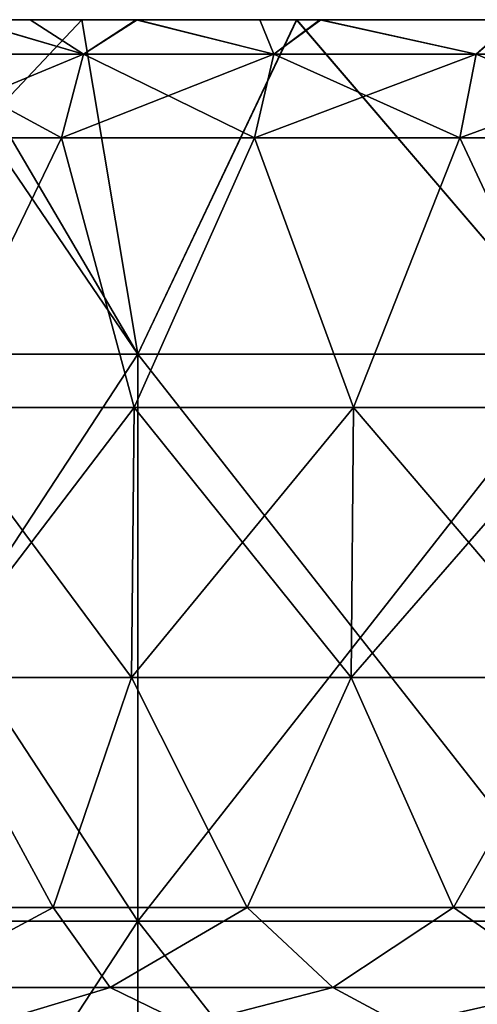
# Model space of a CAD drawing. Extents: x -65 to 803, y -691 to 80.
# Tile 115 of 256: x -26 to -19, y 64 to 80. Entities that reach past the tile are written whole.
import ezdxf

# ---------------------------------------------------------------- set-up
doc = ezdxf.new("R2010")
doc.units = 0
doc.header["$LTSCALE"] = 101.851852
for name, color, linetype in [('596', 7, 'CONTINUOUS'), ('597', 7, 'CONTINUOUS'), ('600', 7, 'CONTINUOUS'), ('601', 7, 'CONTINUOUS'), ('602', 7, 'CONTINUOUS'), ('603', 7, 'CONTINUOUS'), ('604', 7, 'CONTINUOUS'), ('605', 7, 'CONTINUOUS'), ('606', 7, 'CONTINUOUS'), ('607', 7, 'CONTINUOUS'), ('613', 7, 'CONTINUOUS')]:
    doc.layers.add(name, color=color, linetype=linetype)

msp = doc.modelspace()

# ---------------------------------------------------------------- linework, layer by layer
at = {"layer": '596', "linetype": 'CONTINUOUS'}
for points in [[(-34.705, 80, 17.791), (-28.101, 80, 27.043), (-25.716, 80, 17.535), (-34.705, 80, 17.791)], [(-34.705, 80, 17.791), (-25.716, 80, 17.535), (-28.04, 80, 8.111), (-34.705, 80, 17.791)], [(-33.143, 80, -20.556), (-27.649, 80, -10.737), (-23.238, 80, -20.161), (-33.143, 80, -20.556)], [(-33.143, 80, -20.556), (-23.238, 80, -20.161), (-27.594, 80, -27.56), (-33.143, 80, -20.556)], [(-30.13, 80, -1.313), (-28.04, 80, 8.111), (-21.521, 80, -1.313), (-30.13, 80, -1.313)], [(-30.13, 80, -1.313), (-21.521, 80, -1.313), (-27.649, 80, -10.737), (-30.13, 80, -1.313)], [(-27.585, 80, 27.569), (-21.675, 80, 32.422), (-28.101, 80, 27.043), (-27.585, 80, 27.569)], [(-28.101, 80, 27.043), (-21.675, 80, 32.422), (-18.661, 80, 26.959), (-28.101, 80, 27.043)], [(-28.101, 80, 27.043), (-18.661, 80, 26.959), (-25.716, 80, 17.535), (-28.101, 80, 27.043)], [(-28.04, 80, 8.111), (-25.716, 80, 17.535), (-18.693, 80, 8.111), (-28.04, 80, 8.111)], [(-28.04, 80, 8.111), (-18.693, 80, 8.111), (-21.521, 80, -1.313), (-28.04, 80, 8.111)], [(-27.649, 80, -10.737), (-21.521, 80, -1.313), (-18.433, 80, -10.737), (-27.649, 80, -10.737)], [(-27.649, 80, -10.737), (-18.433, 80, -10.737), (-23.238, 80, -20.161), (-27.649, 80, -10.737)], [(-27.594, 80, -27.56), (-23.238, 80, -20.161), (-25.248, 80, -29.724), (-27.594, 80, -27.56)], [(-25.716, 80, 17.535), (-18.661, 80, 26.959), (-17.144, 80, 17.535), (-25.716, 80, 17.535)], [(-25.716, 80, 17.535), (-17.144, 80, 17.535), (-18.693, 80, 8.111), (-25.716, 80, 17.535)], [(-25.248, 80, -29.724), (-23.238, 80, -20.161), (-16.753, 80, -29.585), (-25.248, 80, -29.724)], [(-25.248, 80, -29.724), (-16.753, 80, -29.585), (-21.681, 80, -32.418), (-25.248, 80, -29.724)], [(-23.238, 80, -20.161), (-18.433, 80, -10.737), (-13.943, 80, -20.161), (-23.238, 80, -20.161)], [(-23.238, 80, -20.161), (-13.943, 80, -20.161), (-16.753, 80, -29.585), (-23.238, 80, -20.161)], [(-21.681, 80, -32.418), (-16.753, 80, -29.585), (-14.934, 80, -36.027), (-21.681, 80, -32.418)], [(-21.675, 80, 32.422), (-14.924, 80, 36.032), (-18.661, 80, 26.959), (-21.675, 80, 32.422)], [(-21.521, 80, -1.313), (-18.693, 80, 8.111), (-12.913, 80, -1.313), (-21.521, 80, -1.313)], [(-21.521, 80, -1.313), (-12.913, 80, -1.313), (-18.433, 80, -10.737), (-21.521, 80, -1.313)], [(-18.693, 80, 8.111), (-17.144, 80, 17.535), (-9.346, 80, 8.111), (-18.693, 80, 8.111)], [(-18.693, 80, 8.111), (-9.346, 80, 8.111), (-12.913, 80, -1.313), (-18.693, 80, 8.111)]]:
    msp.add_3dface(points, dxfattribs=at)
at = {"layer": '597', "linetype": 'CONTINUOUS'}
for points in [[(-28.101, 80, 27.043), (-30.491, 74.441, 24.316), (-24.316, 74.441, 30.491), (-28.101, 80, 27.043)], [(-27.594, 80, -27.56), (-25.248, 80, -29.724), (-30.491, 74.441, -24.316), (-27.594, 80, -27.56)], [(-25.248, 80, -29.724), (-24.316, 74.441, -30.491), (-30.491, 74.441, -24.316), (-25.248, 80, -29.724)], [(-27.585, 80, 27.569), (-28.101, 80, 27.043), (-24.316, 74.441, 30.491), (-27.585, 80, 27.569)], [(-21.675, 80, 32.422), (-27.585, 80, 27.569), (-24.316, 74.441, 30.491), (-21.675, 80, 32.422)], [(-25.248, 80, -29.724), (-21.681, 80, -32.418), (-24.316, 74.441, -30.491), (-25.248, 80, -29.724)], [(-21.675, 80, 32.422), (-24.316, 74.441, 30.491), (-16.921, 74.441, 35.138), (-21.675, 80, 32.422)], [(-21.681, 80, -32.418), (-16.921, 74.441, -35.138), (-24.316, 74.441, -30.491), (-21.681, 80, -32.418)], [(-21.681, 80, -32.418), (-14.934, 80, -36.027), (-16.921, 74.441, -35.138), (-21.681, 80, -32.418)], [(-14.924, 80, 36.032), (-21.675, 80, 32.422), (-16.921, 74.441, 35.138), (-14.924, 80, 36.032)], [(-24.316, 65.017, -30.491), (-30.491, 65.017, -24.316), (-24.316, 74.441, -30.491), (-24.316, 65.017, -30.491)], [(-24.316, 74.441, -30.491), (-30.491, 65.017, -24.316), (-30.491, 74.441, -24.316), (-24.316, 74.441, -30.491)], [(-30.491, 65.017, 24.316), (-24.316, 65.017, 30.491), (-30.491, 74.441, 24.316), (-30.491, 65.017, 24.316)], [(-30.491, 74.441, 24.316), (-24.316, 65.017, 30.491), (-24.316, 74.441, 30.491), (-30.491, 74.441, 24.316)], [(-16.921, 65.017, -35.138), (-24.316, 65.017, -30.491), (-16.921, 74.441, -35.138), (-16.921, 65.017, -35.138)], [(-16.921, 74.441, -35.138), (-24.316, 65.017, -30.491), (-24.316, 74.441, -30.491), (-16.921, 74.441, -35.138)], [(-24.316, 65.017, 30.491), (-16.921, 65.017, 35.138), (-24.316, 74.441, 30.491), (-24.316, 65.017, 30.491)], [(-24.316, 74.441, 30.491), (-16.921, 65.017, 35.138), (-16.921, 74.441, 35.138), (-24.316, 74.441, 30.491)], [(-24.316, 55.593, -30.491), (-30.491, 55.593, -24.316), (-24.316, 65.017, -30.491), (-24.316, 55.593, -30.491)], [(-24.316, 65.017, -30.491), (-30.491, 55.593, -24.316), (-30.491, 65.017, -24.316), (-24.316, 65.017, -30.491)], [(-30.491, 55.593, 24.316), (-24.316, 55.593, 30.491), (-30.491, 65.017, 24.316), (-30.491, 55.593, 24.316)], [(-30.491, 65.017, 24.316), (-24.316, 55.593, 30.491), (-24.316, 65.017, 30.491), (-30.491, 65.017, 24.316)], [(-16.921, 55.593, -35.138), (-24.316, 55.593, -30.491), (-16.921, 65.017, -35.138), (-16.921, 55.593, -35.138)], [(-16.921, 65.017, -35.138), (-24.316, 55.593, -30.491), (-24.316, 65.017, -30.491), (-16.921, 65.017, -35.138)], [(-24.316, 55.593, 30.491), (-16.921, 55.593, 35.138), (-24.316, 65.017, 30.491), (-24.316, 55.593, 30.491)], [(-24.316, 65.017, 30.491), (-16.921, 55.593, 35.138), (-16.921, 65.017, 35.138), (-24.316, 65.017, 30.491)]]:
    msp.add_3dface(points, dxfattribs=at)
at = {"layer": '600', "color": 7, "linetype": 'CONTINUOUS'}
for points in [[(-25.219, 79.427, 32.069), (-27.168, 80, 28.529), (-28.153, 79.427, 29.526), (-25.219, 79.427, 32.069)], [(-26.107, 80, 29.503), (-27.168, 80, 28.529), (-25.219, 79.427, 32.069), (-26.107, 80, 29.503)], [(-24.329, 80, 30.986), (-26.107, 80, 29.503), (-25.219, 79.427, 32.069), (-24.329, 80, 30.986)], [(-22.057, 79.427, 34.321), (-24.329, 80, 30.986), (-25.219, 79.427, 32.069), (-22.057, 79.427, 34.321)], [(-22.292, 80, 32.482), (-24.329, 80, 30.986), (-22.057, 79.427, 34.321), (-22.292, 80, 32.482)], [(-21.276, 80, 33.156), (-22.292, 80, 32.482), (-22.057, 79.427, 34.321), (-21.276, 80, 33.156)], [(-18.694, 79.427, 36.262), (-21.276, 80, 33.156), (-22.057, 79.427, 34.321), (-18.694, 79.427, 36.262)], [(-18.028, 80, 35.028), (-21.276, 80, 33.156), (-18.694, 79.427, 36.262), (-18.028, 80, 35.028)], [(-15.163, 79.427, 37.875), (-18.028, 80, 35.028), (-18.694, 79.427, 36.262), (-15.163, 79.427, 37.875)]]:
    msp.add_3dface(points, dxfattribs=at)
at = {"layer": '601', "color": 7, "linetype": 'CONTINUOUS'}
for points in [[(-25.219, 79.427, -32.069), (-28.153, 79.427, -29.526), (-27.185, 80, -28.513), (-25.219, 79.427, -32.069)], [(-24.349, 80, -30.97), (-25.219, 79.427, -32.069), (-27.185, 80, -28.513), (-24.349, 80, -30.97)], [(-22.057, 79.427, -34.321), (-25.219, 79.427, -32.069), (-24.349, 80, -30.97), (-22.057, 79.427, -34.321)], [(-21.294, 80, -33.144), (-22.057, 79.427, -34.321), (-24.349, 80, -30.97), (-21.294, 80, -33.144)], [(-18.694, 79.427, -36.262), (-22.057, 79.427, -34.321), (-21.294, 80, -33.144), (-18.694, 79.427, -36.262)], [(-18.049, 80, -35.018), (-18.694, 79.427, -36.262), (-21.294, 80, -33.144), (-18.049, 80, -35.018)], [(-15.163, 79.427, -37.875), (-18.694, 79.427, -36.262), (-18.049, 80, -35.018), (-15.163, 79.427, -37.875)]]:
    msp.add_3dface(points, dxfattribs=at)
at = {"layer": '602', "color": 7, "linetype": 'CONTINUOUS'}
for points in [[(-28.153, 79.427, -29.526), (-25.219, 79.427, -32.069), (-28.566, 78.035, -29.959), (-28.153, 79.427, -29.526)], [(-28.566, 78.035, -29.959), (-25.219, 79.427, -32.069), (-25.589, 78.035, -32.539), (-28.566, 78.035, -29.959)], [(-25.219, 79.427, -32.069), (-22.057, 79.427, -34.321), (-25.589, 78.035, -32.539), (-25.219, 79.427, -32.069)], [(-25.589, 78.035, -32.539), (-22.057, 79.427, -34.321), (-22.38, 78.035, -34.824), (-25.589, 78.035, -32.539)], [(-22.057, 79.427, -34.321), (-18.694, 79.427, -36.262), (-22.38, 78.035, -34.824), (-22.057, 79.427, -34.321)], [(-22.38, 78.035, -34.824), (-18.694, 79.427, -36.262), (-18.968, 78.035, -36.793), (-22.38, 78.035, -34.824)], [(-18.694, 79.427, -36.262), (-15.163, 79.427, -37.875), (-18.968, 78.035, -36.793), (-18.694, 79.427, -36.262)], [(-18.968, 78.035, -36.793), (-15.163, 79.427, -37.875), (-15.385, 78.035, -38.43), (-18.968, 78.035, -36.793)]]:
    msp.add_3dface(points, dxfattribs=at)
at = {"layer": '603', "color": 7, "linetype": 'CONTINUOUS'}
for points in [[(-25.589, 78.035, 32.539), (-28.153, 79.427, 29.526), (-28.566, 78.035, 29.959), (-25.589, 78.035, 32.539)], [(-25.219, 79.427, 32.069), (-28.153, 79.427, 29.526), (-25.589, 78.035, 32.539), (-25.219, 79.427, 32.069)], [(-22.38, 78.035, 34.824), (-25.219, 79.427, 32.069), (-25.589, 78.035, 32.539), (-22.38, 78.035, 34.824)], [(-22.057, 79.427, 34.321), (-25.219, 79.427, 32.069), (-22.38, 78.035, 34.824), (-22.057, 79.427, 34.321)], [(-18.968, 78.035, 36.793), (-22.057, 79.427, 34.321), (-22.38, 78.035, 34.824), (-18.968, 78.035, 36.793)], [(-18.694, 79.427, 36.262), (-22.057, 79.427, 34.321), (-18.968, 78.035, 36.793), (-18.694, 79.427, 36.262)], [(-15.385, 78.035, 38.43), (-18.694, 79.427, 36.262), (-18.968, 78.035, 36.793), (-15.385, 78.035, 38.43)], [(-15.163, 79.427, 37.875), (-18.694, 79.427, 36.262), (-15.385, 78.035, 38.43), (-15.163, 79.427, 37.875)]]:
    msp.add_3dface(points, dxfattribs=at)
at = {"layer": '604', "color": 7, "linetype": 'CONTINUOUS'}
for points in [[(-25.589, 78.035, 32.539), (-28.566, 78.035, 29.959), (-27.751, 73.553, 30.821), (-25.589, 78.035, 32.539)], [(-25.589, 78.035, 32.539), (-27.751, 73.553, 30.821), (-24.377, 73.553, 33.553), (-25.589, 78.035, 32.539)], [(-22.38, 78.035, 34.824), (-25.589, 78.035, 32.539), (-24.377, 73.553, 33.553), (-22.38, 78.035, 34.824)], [(-22.38, 78.035, 34.824), (-24.377, 73.553, 33.553), (-20.737, 73.553, 35.917), (-22.38, 78.035, 34.824)], [(-18.968, 78.035, 36.793), (-22.38, 78.035, 34.824), (-20.737, 73.553, 35.917), (-18.968, 78.035, 36.793)], [(-18.968, 78.035, 36.793), (-20.737, 73.553, 35.917), (-16.869, 73.553, 37.888), (-18.968, 78.035, 36.793)], [(-15.385, 78.035, 38.43), (-18.968, 78.035, 36.793), (-16.869, 73.553, 37.888), (-15.385, 78.035, 38.43)], [(-27.804, 69.067, 30.879), (-24.423, 69.067, 33.616), (-27.751, 73.553, 30.821), (-27.804, 69.067, 30.879)], [(-27.751, 73.553, 30.821), (-24.423, 69.067, 33.616), (-24.377, 73.553, 33.553), (-27.751, 73.553, 30.821)], [(-24.423, 69.067, 33.616), (-20.776, 69.067, 35.985), (-24.377, 73.553, 33.553), (-24.423, 69.067, 33.616)], [(-24.377, 73.553, 33.553), (-20.776, 69.067, 35.985), (-20.737, 73.553, 35.917), (-24.377, 73.553, 33.553)], [(-20.776, 69.067, 35.985), (-16.901, 69.067, 37.959), (-20.737, 73.553, 35.917), (-20.776, 69.067, 35.985)], [(-20.737, 73.553, 35.917), (-16.901, 69.067, 37.959), (-16.869, 73.553, 37.888), (-20.737, 73.553, 35.917)], [(-25.727, 65.246, 32.714), (-27.804, 69.067, 30.879), (-28.72, 65.246, 30.121), (-25.727, 65.246, 32.714)], [(-24.423, 69.067, 33.616), (-27.804, 69.067, 30.879), (-25.727, 65.246, 32.714), (-24.423, 69.067, 33.616)], [(-22.501, 65.246, 35.012), (-24.423, 69.067, 33.616), (-25.727, 65.246, 32.714), (-22.501, 65.246, 35.012)], [(-20.776, 69.067, 35.985), (-24.423, 69.067, 33.616), (-22.501, 65.246, 35.012), (-20.776, 69.067, 35.985)], [(-19.071, 65.246, 36.992), (-20.776, 69.067, 35.985), (-22.501, 65.246, 35.012), (-19.071, 65.246, 36.992)], [(-16.901, 69.067, 37.959), (-20.776, 69.067, 35.985), (-19.071, 65.246, 36.992), (-16.901, 69.067, 37.959)], [(-15.468, 65.246, 38.637), (-16.901, 69.067, 37.959), (-19.071, 65.246, 36.992), (-15.468, 65.246, 38.637)]]:
    msp.add_3dface(points, dxfattribs=at)
at = {"layer": '605', "color": 7, "linetype": 'CONTINUOUS'}
for points in [[(-28.566, 78.035, -29.959), (-25.589, 78.035, -32.539), (-27.751, 73.553, -30.821), (-28.566, 78.035, -29.959)], [(-25.589, 78.035, -32.539), (-24.377, 73.553, -33.553), (-27.751, 73.553, -30.821), (-25.589, 78.035, -32.539)], [(-25.589, 78.035, -32.539), (-22.38, 78.035, -34.824), (-24.377, 73.553, -33.553), (-25.589, 78.035, -32.539)], [(-22.38, 78.035, -34.824), (-20.737, 73.553, -35.917), (-24.377, 73.553, -33.553), (-22.38, 78.035, -34.824)], [(-22.38, 78.035, -34.824), (-18.968, 78.035, -36.793), (-20.737, 73.553, -35.917), (-22.38, 78.035, -34.824)], [(-18.968, 78.035, -36.793), (-16.869, 73.553, -37.888), (-20.737, 73.553, -35.917), (-18.968, 78.035, -36.793)], [(-18.968, 78.035, -36.793), (-15.385, 78.035, -38.43), (-16.869, 73.553, -37.888), (-18.968, 78.035, -36.793)], [(-24.423, 69.067, -33.616), (-27.804, 69.067, -30.879), (-24.377, 73.553, -33.553), (-24.423, 69.067, -33.616)], [(-24.377, 73.553, -33.553), (-27.804, 69.067, -30.879), (-27.751, 73.553, -30.821), (-24.377, 73.553, -33.553)], [(-20.776, 69.067, -35.985), (-24.423, 69.067, -33.616), (-20.737, 73.553, -35.917), (-20.776, 69.067, -35.985)], [(-20.737, 73.553, -35.917), (-24.423, 69.067, -33.616), (-24.377, 73.553, -33.553), (-20.737, 73.553, -35.917)], [(-16.901, 69.067, -37.959), (-20.776, 69.067, -35.985), (-16.869, 73.553, -37.888), (-16.901, 69.067, -37.959)], [(-16.869, 73.553, -37.888), (-20.776, 69.067, -35.985), (-20.737, 73.553, -35.917), (-16.869, 73.553, -37.888)], [(-25.727, 65.246, -32.714), (-28.72, 65.246, -30.121), (-27.804, 69.067, -30.879), (-25.727, 65.246, -32.714)], [(-24.423, 69.067, -33.616), (-25.727, 65.246, -32.714), (-27.804, 69.067, -30.879), (-24.423, 69.067, -33.616)], [(-22.501, 65.246, -35.012), (-25.727, 65.246, -32.714), (-24.423, 69.067, -33.616), (-22.501, 65.246, -35.012)], [(-20.776, 69.067, -35.985), (-22.501, 65.246, -35.012), (-24.423, 69.067, -33.616), (-20.776, 69.067, -35.985)], [(-19.071, 65.246, -36.992), (-22.501, 65.246, -35.012), (-20.776, 69.067, -35.985), (-19.071, 65.246, -36.992)], [(-16.901, 69.067, -37.959), (-19.071, 65.246, -36.992), (-20.776, 69.067, -35.985), (-16.901, 69.067, -37.959)], [(-15.468, 65.246, -38.637), (-19.071, 65.246, -36.992), (-16.901, 69.067, -37.959), (-15.468, 65.246, -38.637)]]:
    msp.add_3dface(points, dxfattribs=at)
at = {"layer": '606', "color": 7, "linetype": 'CONTINUOUS'}
for points in [[(-28.72, 65.246, -30.121), (-25.727, 65.246, -32.714), (-28.21, 63.913, -31.331), (-28.72, 65.246, -30.121)], [(-25.727, 65.246, -32.714), (-24.781, 63.913, -34.108), (-28.21, 63.913, -31.331), (-25.727, 65.246, -32.714)], [(-25.727, 65.246, -32.714), (-22.501, 65.246, -35.012), (-24.781, 63.913, -34.108), (-25.727, 65.246, -32.714)], [(-22.501, 65.246, -35.012), (-21.08, 63.913, -36.511), (-24.781, 63.913, -34.108), (-22.501, 65.246, -35.012)], [(-22.501, 65.246, -35.012), (-19.071, 65.246, -36.992), (-21.08, 63.913, -36.511), (-22.501, 65.246, -35.012)], [(-19.071, 65.246, -36.992), (-17.148, 63.913, -38.515), (-21.08, 63.913, -36.511), (-19.071, 65.246, -36.992)], [(-19.071, 65.246, -36.992), (-15.468, 65.246, -38.637), (-17.148, 63.913, -38.515), (-19.071, 65.246, -36.992)], [(-24.781, 63.913, -34.108), (-26.863, 63.288, -34.159), (-28.21, 63.913, -31.331), (-24.781, 63.913, -34.108)], [(-23.494, 63.288, -36.558), (-26.863, 63.288, -34.159), (-24.781, 63.913, -34.108), (-23.494, 63.288, -36.558)], [(-21.08, 63.913, -36.511), (-23.494, 63.288, -36.558), (-24.781, 63.913, -34.108), (-21.08, 63.913, -36.511)], [(-19.913, 63.288, -38.625), (-23.494, 63.288, -36.558), (-21.08, 63.913, -36.511), (-19.913, 63.288, -38.625)], [(-17.148, 63.913, -38.515), (-19.913, 63.288, -38.625), (-21.08, 63.913, -36.511), (-17.148, 63.913, -38.515)], [(-16.151, 63.288, -40.343), (-19.913, 63.288, -38.625), (-17.148, 63.913, -38.515), (-16.151, 63.288, -40.343)]]:
    msp.add_3dface(points, dxfattribs=at)
at = {"layer": '607', "color": 7, "linetype": 'CONTINUOUS'}
for points in [[(-25.727, 65.246, 32.714), (-28.72, 65.246, 30.121), (-28.21, 63.913, 31.331), (-25.727, 65.246, 32.714)], [(-25.727, 65.246, 32.714), (-28.21, 63.913, 31.331), (-24.781, 63.913, 34.108), (-25.727, 65.246, 32.714)], [(-22.501, 65.246, 35.012), (-25.727, 65.246, 32.714), (-24.781, 63.913, 34.108), (-22.501, 65.246, 35.012)], [(-22.501, 65.246, 35.012), (-24.781, 63.913, 34.108), (-21.08, 63.913, 36.511), (-22.501, 65.246, 35.012)], [(-19.071, 65.246, 36.992), (-22.501, 65.246, 35.012), (-21.08, 63.913, 36.511), (-19.071, 65.246, 36.992)], [(-19.071, 65.246, 36.992), (-21.08, 63.913, 36.511), (-17.148, 63.913, 38.515), (-19.071, 65.246, 36.992)], [(-15.468, 65.246, 38.637), (-19.071, 65.246, 36.992), (-17.148, 63.913, 38.515), (-15.468, 65.246, 38.637)], [(-24.781, 63.913, 34.108), (-28.21, 63.913, 31.331), (-26.863, 63.288, 34.159), (-24.781, 63.913, 34.108)], [(-23.494, 63.288, 36.558), (-24.781, 63.913, 34.108), (-26.863, 63.288, 34.159), (-23.494, 63.288, 36.558)], [(-21.08, 63.913, 36.511), (-24.781, 63.913, 34.108), (-23.494, 63.288, 36.558), (-21.08, 63.913, 36.511)], [(-19.913, 63.288, 38.625), (-21.08, 63.913, 36.511), (-23.494, 63.288, 36.558), (-19.913, 63.288, 38.625)], [(-17.148, 63.913, 38.515), (-21.08, 63.913, 36.511), (-19.913, 63.288, 38.625), (-17.148, 63.913, 38.515)], [(-16.151, 63.288, 40.343), (-17.148, 63.913, 38.515), (-19.913, 63.288, 38.625), (-16.151, 63.288, 40.343)]]:
    msp.add_3dface(points, dxfattribs=at)
at = {"layer": '613', "color": 7, "linetype": 'CONTINUOUS'}
for points in [[(-28.982, 80, 10.421), (-25.232, 80, 8.256), (-30.193, 80, 5.939), (-28.982, 80, 10.421)], [(-30.193, 80, 5.939), (-25.232, 80, 8.256), (-26.314, 80, 3.7), (-30.193, 80, 5.939)], [(-29.407, 80, 26.215), (-27.168, 80, 28.529), (-26.107, 80, 29.503), (-29.407, 80, 26.215)], [(-29.407, 80, 26.215), (-26.107, 80, 29.503), (-25.682, 80, 24.057), (-29.407, 80, 26.215)], [(-28.444, 80, 20.472), (-29.407, 80, 26.215), (-25.682, 80, 24.057), (-28.444, 80, 20.472)], [(-26.994, 80, 14.454), (-23.208, 80, 12.268), (-28.982, 80, 10.421), (-26.994, 80, 14.454)], [(-28.982, 80, 10.421), (-23.208, 80, 12.268), (-25.232, 80, 8.256), (-28.982, 80, 10.421)], [(-24.67, 80, 18.292), (-26.994, 80, 14.454), (-28.444, 80, 20.472), (-24.67, 80, 18.292)], [(-24.67, 80, 18.292), (-28.444, 80, 20.472), (-25.682, 80, 24.057), (-24.67, 80, 18.292)], [(-28.143, 80, -5.606), (-24.407, 80, -7.763), (-28.145, 80, -10.785), (-28.143, 80, -5.606)], [(-28.145, 80, -10.785), (-24.407, 80, -7.763), (-24.492, 80, -12.895), (-28.145, 80, -10.785)], [(-28.145, 80, -10.785), (-24.492, 80, -12.895), (-26.896, 80, -16.687), (-28.145, 80, -10.785)], [(-27.754, 80, -0.65), (-24.02, 80, -2.805), (-28.143, 80, -5.606), (-27.754, 80, -0.65)], [(-28.143, 80, -5.606), (-24.02, 80, -2.805), (-24.407, 80, -7.763), (-28.143, 80, -5.606)], [(-26.896, 80, -16.687), (-23.197, 80, -18.823), (-27.828, 80, -21.33), (-26.896, 80, -16.687)], [(-27.828, 80, -21.33), (-23.197, 80, -18.823), (-23.95, 80, -23.569), (-27.828, 80, -21.33)], [(-27.828, 80, -21.33), (-23.95, 80, -23.569), (-26.957, 80, -27.014), (-27.828, 80, -21.33)], [(-26.314, 80, 3.7), (-22.434, 80, 1.46), (-27.754, 80, -0.65), (-26.314, 80, 3.7)], [(-27.754, 80, -0.65), (-22.434, 80, 1.46), (-24.02, 80, -2.805), (-27.754, 80, -0.65)], [(-24.349, 80, -30.97), (-27.185, 80, -28.513), (-23.548, 80, -28.981), (-24.349, 80, -30.97)], [(-27.185, 80, -28.513), (-26.957, 80, -27.014), (-23.548, 80, -28.981), (-27.185, 80, -28.513)], [(-23.208, 80, 12.268), (-26.994, 80, 14.454), (-24.67, 80, 18.292), (-23.208, 80, 12.268)], [(-26.957, 80, -27.014), (-23.95, 80, -23.569), (-23.548, 80, -28.981), (-26.957, 80, -27.014)], [(-26.896, 80, -16.687), (-24.492, 80, -12.895), (-23.197, 80, -18.823), (-26.896, 80, -16.687)], [(-25.232, 80, 8.256), (-21.482, 80, 6.091), (-26.314, 80, 3.7), (-25.232, 80, 8.256)], [(-26.314, 80, 3.7), (-21.482, 80, 6.091), (-22.434, 80, 1.46), (-26.314, 80, 3.7)], [(-26.107, 80, 29.503), (-24.329, 80, 30.986), (-22.292, 80, 32.482), (-26.107, 80, 29.503)], [(-26.107, 80, 29.503), (-22.292, 80, 32.482), (-22.279, 80, 27.274), (-26.107, 80, 29.503)], [(-25.682, 80, 24.057), (-26.107, 80, 29.503), (-22.279, 80, 27.274), (-25.682, 80, 24.057)], [(-21.972, 80, 21.916), (-24.67, 80, 18.292), (-25.682, 80, 24.057), (-21.972, 80, 21.916)], [(-21.972, 80, 21.916), (-25.682, 80, 24.057), (-22.279, 80, 27.274), (-21.972, 80, 21.916)], [(-23.208, 80, 12.268), (-19.422, 80, 10.082), (-25.232, 80, 8.256), (-23.208, 80, 12.268)], [(-25.232, 80, 8.256), (-19.422, 80, 10.082), (-21.482, 80, 6.091), (-25.232, 80, 8.256)], [(-20.895, 80, 16.113), (-23.208, 80, 12.268), (-24.67, 80, 18.292), (-20.895, 80, 16.113)], [(-20.895, 80, 16.113), (-24.67, 80, 18.292), (-21.972, 80, 21.916), (-20.895, 80, 16.113)], [(-24.407, 80, -7.763), (-20.671, 80, -9.92), (-24.492, 80, -12.895), (-24.407, 80, -7.763)], [(-24.492, 80, -12.895), (-20.671, 80, -9.92), (-20.839, 80, -15.004), (-24.492, 80, -12.895)], [(-24.492, 80, -12.895), (-20.839, 80, -15.004), (-23.197, 80, -18.823), (-24.492, 80, -12.895)], [(-24.02, 80, -2.805), (-20.287, 80, -4.961), (-24.407, 80, -7.763), (-24.02, 80, -2.805)], [(-24.407, 80, -7.763), (-20.287, 80, -4.961), (-20.671, 80, -9.92), (-24.407, 80, -7.763)], [(-21.294, 80, -33.144), (-24.349, 80, -30.97), (-20.14, 80, -30.949), (-21.294, 80, -33.144)], [(-24.349, 80, -30.97), (-23.548, 80, -28.981), (-20.14, 80, -30.949), (-24.349, 80, -30.97)], [(-22.434, 80, 1.46), (-18.555, 80, -0.78), (-24.02, 80, -2.805), (-22.434, 80, 1.46)], [(-24.02, 80, -2.805), (-18.555, 80, -0.78), (-20.287, 80, -4.961), (-24.02, 80, -2.805)], [(-23.197, 80, -18.823), (-19.498, 80, -20.958), (-23.95, 80, -23.569), (-23.197, 80, -18.823)], [(-23.95, 80, -23.569), (-19.498, 80, -20.958), (-20.071, 80, -25.808), (-23.95, 80, -23.569)], [(-23.95, 80, -23.569), (-20.071, 80, -25.808), (-23.548, 80, -28.981), (-23.95, 80, -23.569)], [(-23.548, 80, -28.981), (-20.071, 80, -25.808), (-20.14, 80, -30.949), (-23.548, 80, -28.981)], [(-19.422, 80, 10.082), (-23.208, 80, 12.268), (-20.895, 80, 16.113), (-19.422, 80, 10.082)], [(-23.197, 80, -18.823), (-20.839, 80, -15.004), (-19.498, 80, -20.958), (-23.197, 80, -18.823)], [(-21.482, 80, 6.091), (-17.733, 80, 3.926), (-22.434, 80, 1.46), (-21.482, 80, 6.091)], [(-22.434, 80, 1.46), (-17.733, 80, 3.926), (-18.555, 80, -0.78), (-22.434, 80, 1.46)], [(-22.292, 80, 32.482), (-21.276, 80, 33.156), (-18.028, 80, 35.028), (-22.292, 80, 32.482)], [(-22.292, 80, 32.482), (-18.028, 80, 35.028), (-17.883, 80, 35.102), (-22.292, 80, 32.482)], [(-22.292, 80, 32.482), (-17.883, 80, 35.102), (-18.426, 80, 30.23), (-22.292, 80, 32.482)], [(-22.279, 80, 27.274), (-22.292, 80, 32.482), (-18.426, 80, 30.23), (-22.279, 80, 27.274)], [(-18.476, 80, 25.078), (-21.972, 80, 21.916), (-22.279, 80, 27.274), (-18.476, 80, 25.078)], [(-18.476, 80, 25.078), (-22.279, 80, 27.274), (-18.426, 80, 30.23), (-18.476, 80, 25.078)], [(-18.262, 80, 19.774), (-20.895, 80, 16.113), (-21.972, 80, 21.916), (-18.262, 80, 19.774)], [(-18.262, 80, 19.774), (-21.972, 80, 21.916), (-18.476, 80, 25.078), (-18.262, 80, 19.774)], [(-19.422, 80, 10.082), (-15.635, 80, 7.896), (-21.482, 80, 6.091), (-19.422, 80, 10.082)], [(-21.482, 80, 6.091), (-15.635, 80, 7.896), (-17.733, 80, 3.926), (-21.482, 80, 6.091)], [(-18.049, 80, -35.018), (-21.294, 80, -33.144), (-16.732, 80, -32.917), (-18.049, 80, -35.018)], [(-21.294, 80, -33.144), (-20.14, 80, -30.949), (-16.732, 80, -32.917), (-21.294, 80, -33.144)], [(-17.12, 80, 13.934), (-19.422, 80, 10.082), (-20.895, 80, 16.113), (-17.12, 80, 13.934)], [(-17.12, 80, 13.934), (-20.895, 80, 16.113), (-18.262, 80, 19.774), (-17.12, 80, 13.934)], [(-20.671, 80, -9.92), (-16.935, 80, -12.077), (-20.839, 80, -15.004), (-20.671, 80, -9.92)], [(-20.839, 80, -15.004), (-16.935, 80, -12.077), (-17.186, 80, -17.113), (-20.839, 80, -15.004)], [(-20.839, 80, -15.004), (-17.186, 80, -17.113), (-19.498, 80, -20.958), (-20.839, 80, -15.004)], [(-20.287, 80, -4.961), (-16.554, 80, -7.116), (-20.671, 80, -9.92), (-20.287, 80, -4.961)], [(-20.671, 80, -9.92), (-16.554, 80, -7.116), (-16.935, 80, -12.077), (-20.671, 80, -9.92)], [(-18.555, 80, -0.78), (-14.675, 80, -3.02), (-20.287, 80, -4.961), (-18.555, 80, -0.78)], [(-20.287, 80, -4.961), (-14.675, 80, -3.02), (-16.554, 80, -7.116), (-20.287, 80, -4.961)], [(-20.071, 80, -25.808), (-16.193, 80, -28.048), (-20.14, 80, -30.949), (-20.071, 80, -25.808)], [(-20.14, 80, -30.949), (-16.193, 80, -28.048), (-16.732, 80, -32.917), (-20.14, 80, -30.949)], [(-19.498, 80, -20.958), (-15.799, 80, -23.094), (-20.071, 80, -25.808), (-19.498, 80, -20.958)], [(-20.071, 80, -25.808), (-15.799, 80, -23.094), (-16.193, 80, -28.048), (-20.071, 80, -25.808)], [(-19.498, 80, -20.958), (-17.186, 80, -17.113), (-15.799, 80, -23.094), (-19.498, 80, -20.958)], [(-15.635, 80, 7.896), (-19.422, 80, 10.082), (-17.12, 80, 13.934), (-15.635, 80, 7.896)]]:
    msp.add_3dface(points, dxfattribs=at)

doc.saveas('drawing.dxf')
